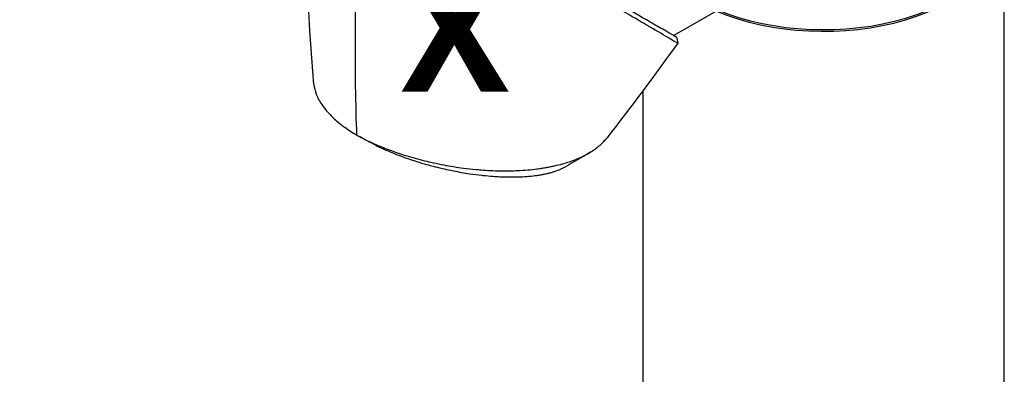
# Model space of a CAD drawing. Header units: millimetres. Extents: x 0 to 5219, y 0 to 2970.
# Tile 223 of 228: x 3242 to 3488, y 2319 to 2407. Entities that reach past the tile are written whole.
import ezdxf

# ---------------------------------------------------------------- set-up
doc = ezdxf.new("R2010")
doc.units = ezdxf.units.MM
doc.header["$LTSCALE"] = 0.2
for name, color, linetype in [('01_Object Line', 4, 'Continuous'), ('07_Special Line2', 76, 'Continuous'), ('12_Before Rev.Num.', 5, 'Continuous')]:
    doc.layers.add(name, color=color, linetype=linetype)
doc.layers.add('14_Mark', color=7, linetype='Continuous', true_color=0xe03c31)
doc.styles.add('Rainbow-5.0 Style', font='malgunsl.ttf')

# ---------------------------------------------------------------- blocks, each defined once
blk = doc.blocks.new('A$C6bc54f51')
for p, q in [((239.14, 1120.87), (239.14, 791.09)), ((173.64, 1103.5), (156.87, 1093.81)), ((149.14, 1080.03), (149.14, 791.09))]:
    blk.add_line(p, q)
for centre, major_axis, ratio, start_param, end_param in [((98.77, 1362.05), (18.61, 309.58), 0.034154, 2.393618, 2.81451), ((194.14, 1120.87), (45, 0), 0.57735, 4.078449, 6.291042), ((194.14, 1121.28), (45, 0), 0.57735, 4.089699, 6.283185), ((79.52, 1069.57), (-5.44, 2.95), 0.20917, 1.354811, 1.446049)]:
    blk.add_ellipse(centre, major_axis=major_axis, ratio=ratio, start_param=start_param, end_param=end_param)
for points, knots in [([(157.86, 1091.94), (157.86, 1091.93), (157.51, 1092.1), (156.71, 1092.56), (155.89, 1093.07), (152.75, 1094.92), (150.85, 1096), (146.64, 1098.43), (144.91, 1099.48), (142.87, 1100.62), (141.51, 1101.34), (138.04, 1103.34), (136.53, 1104.24), (130.94, 1107.53), (127.33, 1109.59), (123.24, 1111.95), (121.76, 1112.8), (117.37, 1115.34), (114.37, 1117.07), (105.1, 1122.43), (99.46, 1125.69), (93.17, 1129.3), (91.7, 1130.14), (88.07, 1132.23), (85.92, 1133.46), (81.81, 1135.84), (79.86, 1136.98), (78.05, 1138.02)], [1.915503, 1.915503, 1.915503, 1.915503, 2.453917, 2.453917, 3.119268, 3.119268, 3.710855, 3.710855, 4.236876, 4.236876, 4.642605, 4.642605, 4.934699, 4.934699, 5.667174, 5.667174, 6.066186, 6.066186, 6.818123, 6.818123, 8.314738, 8.314738, 8.772171, 8.772171, 9.455351, 9.455351, 10.137965, 10.137965, 10.137965, 10.137965]), ([(67.12, 1081.64), (65.55, 1099.48), (65.04, 1117.22), (64.62, 1135.35), (64.61, 1135.82), (64.6, 1136.3)], [0, 0, 0, 0, 6.08921, 6.08921, 6.253362, 6.253362, 6.253362, 6.253362]), ([(156.88, 1093.82), (157.55, 1093.43), (157.68, 1093.36), (157.31, 1093.56), (157.23, 1093.61), (156.82, 1093.84), (156.35, 1094.11), (155.27, 1094.73), (154.72, 1095.04), (153.07, 1095.98), (151.84, 1096.67), (149.87, 1097.81), (149.25, 1098.16), (148.15, 1098.81), (147.66, 1099.09), (146.56, 1099.75), (145.93, 1100.12), (144.97, 1100.71), (144.64, 1100.9), (144.32, 1101.1)], [-5.680696, -5.680696, -5.680696, -5.680696, -4.313633, -4.313633, -4.020302, -4.020302, -3.14591, -3.14591, -2.482877, -2.482877, -1.393563, -1.393563, -0.939479, -0.939479, -0.605419, -0.605419, -0.199748, -0.199748, -0.000287, -0.000287, -0.000287, -0.000287]), ([(67.12, 1081.64), (67.19, 1080.85), (67.38, 1080.05), (68.03, 1078.37), (68.49, 1077.5), (69.53, 1075.98), (70.05, 1075.33), (70.85, 1074.44), (71.08, 1074.2), (71.42, 1073.85), (71.53, 1073.74), (71.84, 1073.44), (72.05, 1073.24), (72.65, 1072.71), (73.04, 1072.37), (73.77, 1071.77), (74.09, 1071.52), (74.55, 1071.18), (74.68, 1071.09), (75.26, 1070.67), (75.73, 1070.34), (76.71, 1069.71), (77.22, 1069.4), (77.75, 1069.09)], [6.746797, 6.746797, 6.746797, 6.746797, 7.288579, 7.288579, 7.860772, 7.860772, 8.290537, 8.290537, 8.451715, 8.451715, 8.522248, 8.522248, 8.654959, 8.654959, 8.889881, 8.889881, 9.06617, 9.06617, 9.132077, 9.132077, 9.362293, 9.362293, 9.592797, 9.592797, 9.592797, 9.592797]), ([(77.75, 1069.09), (78.3, 1068.77), (78.91, 1068.44), (79.55, 1068.11), (80.16, 1067.8), (80.8, 1067.49), (81.48, 1067.18), (81.63, 1067.11), (81.78, 1067.04), (81.93, 1066.98), (83.16, 1066.43), (84.4, 1065.92), (85.63, 1065.46), (85.95, 1065.34), (86.28, 1065.22), (86.6, 1065.1), (87.73, 1064.7), (88.88, 1064.31), (90.06, 1063.95), (91.58, 1063.48), (93.13, 1063.05), (94.71, 1062.66), (95.42, 1062.48), (96.12, 1062.32), (96.83, 1062.16), (97.73, 1061.96), (98.62, 1061.78), (99.51, 1061.61), (101.15, 1061.3), (102.78, 1061.04), (104.39, 1060.83), (105.45, 1060.69), (106.51, 1060.58), (107.55, 1060.48), (108.13, 1060.43), (108.7, 1060.38), (109.26, 1060.34), (110.91, 1060.22), (112.51, 1060.16), (114.05, 1060.14), (115.39, 1060.13), (116.69, 1060.15), (117.93, 1060.21), (119.67, 1060.29), (121.26, 1060.44), (122.72, 1060.62), (122.83, 1060.64), (122.95, 1060.65), (123.06, 1060.67), (123.42, 1060.72), (123.77, 1060.77), (124.11, 1060.82), (124.46, 1060.88), (124.8, 1060.93), (125.14, 1060.99), (125.48, 1061.06), (125.82, 1061.12), (126.15, 1061.19), (126.47, 1061.25), (126.79, 1061.32), (127.1, 1061.39), (127.11, 1061.39), (127.12, 1061.39), (127.13, 1061.4), (128.48, 1061.7), (129.71, 1062.04), (130.84, 1062.42), (132.05, 1062.83), (133.13, 1063.27), (134.1, 1063.74), (134.19, 1063.78), (134.28, 1063.83), (134.37, 1063.87), (135.3, 1064.33), (136.14, 1064.82), (136.89, 1065.34), (137.75, 1065.93), (138.5, 1066.55), (139.14, 1067.2), (139.21, 1067.26), (139.27, 1067.33), (139.34, 1067.4), (139.59, 1067.67), (139.83, 1067.94), (140.06, 1068.22), (140.1, 1068.28), (140.15, 1068.34), (140.2, 1068.4)], [0, 0, 0, 0, 0.0293646, 0.0293646, 0.0293646, 0.0566154, 0.0566154, 0.0566154, 0.0625, 0.0625, 0.0625, 0.1118856, 0.1118856, 0.1118856, 0.125, 0.125, 0.125, 0.1687706, 0.1687706, 0.1687706, 0.2250488, 0.2250488, 0.2250488, 0.25, 0.25, 0.25, 0.2807426, 0.2807426, 0.2807426, 0.3373462, 0.3373462, 0.3373462, 0.375, 0.375, 0.375, 0.394127, 0.394127, 0.394127, 0.4504604, 0.4504604, 0.4504604, 0.5, 0.5, 0.5, 0.5625, 0.5625, 0.5625, 0.5671142, 0.5671142, 0.5671142, 0.581501, 0.581501, 0.581501, 0.5960263, 0.5960263, 0.5960263, 0.6106942, 0.6106942, 0.6106942, 0.625, 0.625, 0.625, 0.6254725, 0.6254725, 0.6254725, 0.6826656, 0.6826656, 0.6826656, 0.7442648, 0.7442648, 0.7442648, 0.75, 0.75, 0.75, 0.8049855, 0.8049855, 0.8049855, 0.8682916, 0.8682916, 0.8682916, 0.875, 0.875, 0.875, 0.9005062, 0.9005062, 0.9005062, 0.9059684, 0.9059684, 0.9059684, 0.9059684]), ([(82.68, 1066.43), (82.84, 1066.36), (82.99, 1066.28), (83.12, 1066.22), (83.36, 1066.11), (83.54, 1066.02), (83.67, 1065.96), (84.58, 1065.53), (85.53, 1065.12), (86.51, 1064.71), (86.9, 1064.56), (87.29, 1064.4), (87.68, 1064.24), (88.49, 1063.93), (89.31, 1063.63), (90.15, 1063.33), (91.25, 1062.95), (92.38, 1062.58), (93.52, 1062.23), (93.67, 1062.18), (93.82, 1062.14), (93.97, 1062.09), (95.73, 1061.57), (96.87, 1061.28), (97.34, 1061.17), (97.39, 1061.15), (97.58, 1061.1), (97.92, 1061.02), (98.54, 1060.87), (99.64, 1060.6), (101.23, 1060.27), (101.46, 1060.22), (101.7, 1060.18), (101.93, 1060.13), (103.26, 1059.87), (104.6, 1059.63), (105.94, 1059.43), (106.96, 1059.28), (107.98, 1059.15), (109, 1059.04), (109.31, 1059), (109.6, 1058.97), (109.88, 1058.94), (111.77, 1058.76), (113.02, 1058.7), (113.7, 1058.67), (113.79, 1058.66), (113.87, 1058.66), (113.94, 1058.66), (114.44, 1058.64), (115.6, 1058.59), (117.31, 1058.62), (117.7, 1058.62), (118.11, 1058.64), (118.55, 1058.65), (119.35, 1058.69), (120.06, 1058.74), (120.68, 1058.79), (121.5, 1058.86), (122.17, 1058.94), (122.72, 1059.02), (123.09, 1059.07), (123.43, 1059.12), (123.74, 1059.18), (124.06, 1059.23), (124.34, 1059.29), (124.6, 1059.34), (124.79, 1059.38), (124.97, 1059.42), (125.15, 1059.46), (125.44, 1059.52), (125.72, 1059.59), (126, 1059.67), (126.11, 1059.7), (126.22, 1059.73), (126.34, 1059.76), (126.75, 1059.88), (127.15, 1060.01), (127.54, 1060.15), (128.03, 1060.32), (128.49, 1060.51), (128.93, 1060.72), (129.05, 1060.77), (129.17, 1060.83), (129.29, 1060.89), (129.47, 1060.98), (129.65, 1061.08), (129.82, 1061.17)], [-0.9562395, -0.9562395, -0.9562395, -0.9562395, -0.9489424, -0.9489424, -0.9489424, -0.9357143, -0.9357143, -0.9357143, -0.889625, -0.889625, -0.889625, -0.8714286, -0.8714286, -0.8714286, -0.8344504, -0.8344504, -0.8344504, -0.7857143, -0.7857143, -0.7857143, -0.7816134, -0.7816134, -0.7816134, -0.7321429, -0.7321429, -0.7321429, -0.7131382, -0.7131382, -0.7131382, -0.6785714, -0.6785714, -0.6785714, -0.668891, -0.668891, -0.668891, -0.6136608, -0.6136608, -0.6136608, -0.5714286, -0.5714286, -0.5714286, -0.5631973, -0.5631973, -0.5631973, -0.5077586, -0.5077586, -0.5077586, -0.5, -0.5, -0.5, -0.4417473, -0.4417473, -0.4417473, -0.4285714, -0.4285714, -0.4285714, -0.3976984, -0.3976984, -0.3976984, -0.3571429, -0.3571429, -0.3571429, -0.3396491, -0.3396491, -0.3396491, -0.3214286, -0.3214286, -0.3214286, -0.3105609, -0.3105609, -0.3105609, -0.2929487, -0.2929487, -0.2929487, -0.2857143, -0.2857143, -0.2857143, -0.2580205, -0.2580205, -0.2580205, -0.2239141, -0.2239141, -0.2239141, -0.2142857, -0.2142857, -0.2142857, -0.1992287, -0.1992287, -0.1992287, -0.1992287])]:
    blk.add_open_spline(points, degree=3, knots=knots)
for points in [[(157.53, 1093.44), (157.64, 1092.94), (157.75, 1092.44), (157.86, 1091.94)], [(157.86, 1091.94), (152.23, 1084.11), (146.26, 1076.12), (140.2, 1068.4)], [(82.68, 1066.44), (81.17, 1067.19), (79.68, 1067.97), (78.23, 1068.81)], [(136.06, 1064.8), (133.92, 1063.49), (131.78, 1062.27), (129.82, 1061.17)]]:
    blk.add_open_spline(points, degree=3)
blk = doc.blocks.new('A$C36afca62')
h = blk.add_hatch(color=256)
h.dxf.hatch_style = 1
h.paths.add_polyline_path([(6, 0, 1), (-6, 0, 1)])
at = {"layer": '07_Special Line2'}
blk.add_hatch(color=256, dxfattribs=at).paths.add_polyline_path([(51.08, 29.49), (33.42, 25.88), (39.12, 16)])
at = {"layer": '12_Before Rev.Num.'}
blk.add_hatch(color=256, dxfattribs=at).paths.add_polyline_path([(0, 58.99), (-5.7, 41.88), (5.7, 41.88)])
at = {"layer": '14_Mark'}
blk.add_hatch(color=256, dxfattribs=at).paths.add_polyline_path([(51.08, -29.49), (39.12, -16), (33.42, -25.88)])
blk.add_circle((0, 0), 6)
at = {"layer": '07_Special Line2'}
for p, q in [((48.62, 28.07), (33.89, 25.06)), ((38.65, 16.82), (48.62, 28.07)), ((38.65, 16.82), (33.89, 25.06))]:
    blk.add_line(p, q, dxfattribs=at)
at = {"layer": '07_Special Line2', "const_width": 6}
blk.add_lwpolyline([(36.27, 20.94), (0, 0)], dxfattribs=at)
at = {"layer": '12_Before Rev.Num.'}
for p, q in [((0, 56.14), (-4.75, 41.88)), ((4.75, 41.88), (0, 56.14)), ((4.75, 41.88), (-4.75, 41.88))]:
    blk.add_line(p, q, dxfattribs=at)
at = {"layer": '12_Before Rev.Num.', "const_width": 6}
blk.add_lwpolyline([(0, 41.88), (0, 0)], dxfattribs=at)
at = {"layer": '14_Mark'}
for p, q in [((33.89, -25.06), (38.65, -16.82)), ((48.62, -28.07), (38.65, -16.82)), ((33.89, -25.06), (48.62, -28.07))]:
    blk.add_line(p, q, dxfattribs=at)
at = {"layer": '14_Mark', "const_width": 6}
blk.add_lwpolyline([(36.27, -20.94), (0, 0)], dxfattribs=at)
at = {"insert": (-21.41, -18.55), "char_height": 19.2, "attachment_point": 4, "style": 'Rainbow-5.0 Style'}
blk.add_mtext('{\\fMalgun Gothic Semilight|b1|i0|c129|p50;T}', dxfattribs=at)
at = {"layer": '07_Special Line2', "insert": (43.22, 5.18), "char_height": 19.2, "attachment_point": 4, "style": 'Rainbow-5.0 Style'}
blk.add_mtext('{\\fMalgun Gothic Semilight|b1|i0|c129|p50;Y}', dxfattribs=at)
at = {"layer": '12_Before Rev.Num.', "insert": (-24.7, 42.87), "char_height": 19.2, "attachment_point": 4, "style": 'Rainbow-5.0 Style'}
blk.add_mtext('{\\fMalgun Gothic Semilight|b1|i0|c129|p50;Z}', dxfattribs=at)
at = {"layer": '14_Mark', "insert": (36.13, -46.02), "char_height": 19.2, "attachment_point": 4, "style": 'Rainbow-5.0 Style'}
blk.add_mtext('{\\fMalgun Gothic Semilight|b1|i0|c129|p50;X}', dxfattribs=at)

msp = doc.modelspace()

# ---------------------------------------------------------------- block references
at = {"xscale": 1.6, "yscale": 1.6, "zscale": 1.6}
msp.add_blockref('A$C36afca62', (3279.913, 2478.583), dxfattribs=at)
at = {"layer": '01_Object Line'}
msp.add_blockref('A$C6bc54f51', (3248.729, 1309.722), dxfattribs=at)

doc.saveas('drawing.dxf')
